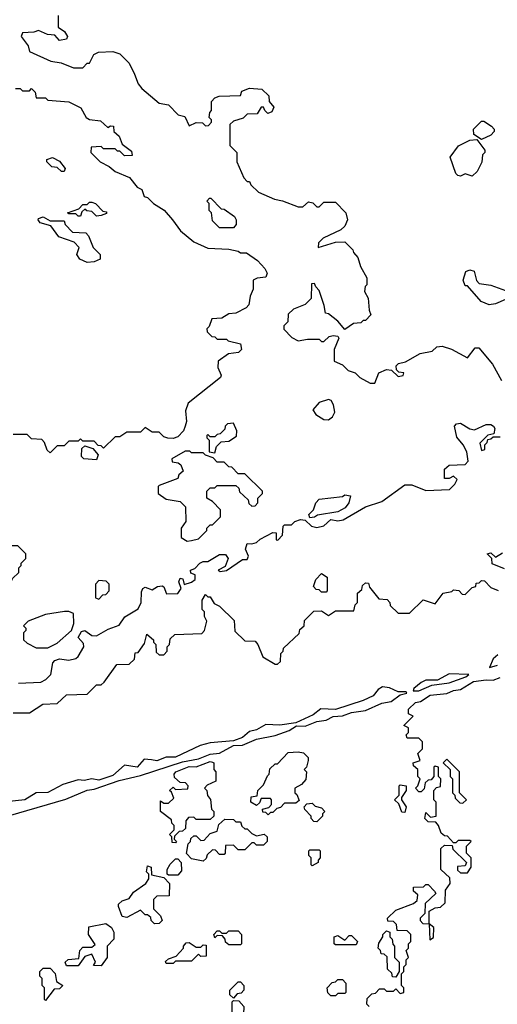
# Model space of a CAD drawing. Extents: x 2769579 to 2883812, y 684207 to 828660.
# Tile 236 of 256: x 2802593 to 2804653, y 765754 to 769997. Entities that reach past the tile are written whole.
import ezdxf

# ---------------------------------------------------------------- set-up
doc = ezdxf.new("R2010")
doc.units = 0

msp = doc.modelspace()

# ---------------------------------------------------------------- linework, layer by layer
at = {"layer": '0CON02XD'}
for points in [[(2802760, 770015), (2802760, 769965), (2802786.4, 769946.4), (2802800, 769925), (2802795, 769912.5), (2802765, 769907.5), (2802745, 769930), (2802713, 769933), (2802675, 769950), (2802655, 769942.5), (2802605, 769940), (2802600, 769925), (2802630, 769885), (2802635, 769860), (2802728.3, 769818.3), (2802771.7, 769811.7), (2802825, 769790), (2802865, 769790), (2802885, 769810), (2802895, 769810), (2802913.6, 769846.4), (2802933, 769857), (2802995, 769860), (2803025, 769850), (2803065, 769810), (2803088.3, 769761.7)], [(2803088.3, 769761.7), (2803105, 769720), (2803120.7, 769700.7), (2803195, 769637.5), (2803235, 769630), (2803277.5, 769587.5), (2803305, 769580), (2803325, 769540), (2803355, 769553.8), (2803382.5, 769552.5), (2803395, 769540), (2803408.3, 769541.7), (2803420, 769555), (2803420, 769565), (2803410, 769575), (2803413, 769597), (2803420, 769605), (2803420, 769645), (2803435, 769660), (2803453, 769667), (2803545, 769670), (2803551.7, 769688.3), (2803585, 769702.5), (2803637, 769697), (2803668.3, 769668.3), (2803670, 769645), (2803689.3, 769619.3), (2803680.7, 769599.3), (2803663, 769593), (2803650, 769605), (2803645, 769620), (2803635, 769620), (2803618.3, 769591.7), (2803575, 769590), (2803557, 769573), (2803515, 769560), (2803500, 769545), (2803500, 769455), (2803530, 769425), (2803530, 769385), (2803560, 769315), (2803575, 769300), (2803585, 769300), (2803590, 769285), (2803623, 769253), (2803693, 769223), (2803727, 769217), (2803795, 769190), (2803815, 769190), (2803838.3, 769211.7), (2803857, 769207), (2803875, 769190), (2803885, 769190), (2803905, 769210), (2803955, 769210), (2804000, 769165), (2804006.7, 769135), (2803995, 769107.5), (2803978.3, 769091.7), (2803902.5, 769055), (2803882.5, 769035), (2803880, 769015), (2803955, 769037.5), (2803995, 769040), (2804030, 769005), (2804033, 768993), (2804051.7, 768971.7), (2804063, 768933), (2804090, 768885), (2804090, 768855), (2804083, 768847), (2804080, 768825), (2804097, 768797), (2804100, 768745), (2804107.5, 768725), (2804085, 768700), (2804075, 768700), (2804065, 768690), (2804033, 768687), (2803995, 768662.5), (2803965, 768697.5), (2803925, 768730), (2803911.7, 768731.7), (2803906.7, 768765), (2803885, 768830), (2803870, 768845), (2803865, 768860), (2803851.7, 768858.3), (2803850, 768795), (2803825, 768770), (2803775, 768750), (2803751.7, 768728.3), (2803750, 768695), (2803733, 768677), (2803733, 768663), (2803767, 768627), (2803795, 768612.5), (2803835, 768620), (2803885, 768620), (2803895, 768610), (2803905, 768610), (2803928.3, 768631.7), (2803945, 768636.7), (2803965, 768632.5), (2803970, 768625), (2803950, 768575), (2803950, 768525), (2803985, 768510), (2804010, 768485), (2804040, 768475), (2804060, 768455), (2804105, 768430), (2804125, 768430), (2804142.5, 768475), (2804175, 768488.8), (2804197, 768487), (2804225, 768460), (2804247, 768463), (2804250, 768475), (2804228.3, 768478.3), (2804218.3, 768488.3), (2804217.5, 768505), (2804227.5, 768515), (2804257.7, 768522.3), (2804321.2, 768558.8), (2804371.7, 768568.3), (2804393, 768587), (2804415, 768590), (2804455, 768577.5), (2804525, 768540), (2804557.5, 768582.5), (2804573, 768583), (2804632.5, 768512.5), (2804671.7, 768441.7)], [(2802575, 769700), (2802595, 769700), (2802605, 769690), (2802635, 769690), (2802645, 769700), (2802660, 769685), (2802665, 769660), (2802705, 769660), (2802715, 769650), (2802805, 769642.5), (2802856.7, 769616.7), (2802880, 769575), (2802895, 769567.5), (2802941.7, 769561.7), (2802973, 769533), (2802985, 769540), (2802998.3, 769538.3), (2803000, 769515), (2803022.5, 769495), (2803035, 769460), (2803075, 769430), (2803078.3, 769411.7), (2803045, 769410), (2803025, 769430), (2803015, 769430), (2803005, 769440), (2802955, 769440), (2802945, 769450), (2802901.7, 769448.3), (2802900, 769425), (2802940, 769385), (2802980, 769365), (2803005, 769342.5), (2803066.4, 769316.4), (2803100, 769275), (2803120, 769265), (2803130, 769235), (2803145, 769230), (2803170, 769205), (2803216.4, 769176.4), (2803252.5, 769135), (2803287, 769087), (2803345, 769040), (2803405, 769012.5), (2803495, 769007.5), (2803535, 769000), (2803545, 768992.5), (2803571.7, 768991.7), (2803619.3, 768959.3), (2803650, 768925), (2803660, 768905), (2803655, 768887.5), (2803617, 768883), (2803600, 768875), (2803600, 768835), (2803587.5, 768805), (2803581.7, 768768.3), (2803570, 768755), (2803525, 768732.5), (2803495, 768730), (2803465, 768710), (2803421.7, 768708.3), (2803410, 768675), (2803400, 768665), (2803401.7, 768651.7), (2803421.7, 768631.7), (2803435, 768630), (2803445, 768620), (2803485, 768620), (2803493, 768613), (2803545, 768600), (2803550, 768575), (2803537, 768563), (2803493.3, 768556.7), (2803450, 768525), (2803448.3, 768498.3), (2803462.5, 768465), (2803460, 768455), (2803320, 768345), (2803308.3, 768311.7), (2803312.5, 768265), (2803307.5, 768245), (2803300, 768225), (2803275, 768200), (2803255, 768192.5), (2803233, 768193), (2803215, 768200), (2803195, 768220), (2803165, 768220), (2803135, 768240), (2803115, 768220), (2803055, 768220), (2803025, 768200), (2803005, 768200), (2802955, 768150), (2802945, 768160), (2802931.7, 768161.7), (2802915, 768180), (2802865, 768180), (2802855, 768190), (2802845, 768180), (2802805, 768180), (2802785, 768160), (2802755, 768160), (2802725, 768130), (2802711.7, 768141.7), (2802700, 768175), (2802688.3, 768188.3), (2802645, 768190), (2802625, 768210), (2802565, 768210)], [(2804585, 769480), (2804551.7, 769501.7), (2804550, 769525), (2804585, 769560), (2804595, 769560), (2804628.3, 769538.3), (2804640, 769525), (2804640, 769515), (2804625, 769500), (2804585, 769480)], [(2804545, 769322.5), (2804515, 769332.5), (2804495, 769323.3), (2804482.5, 769325), (2804474.2, 769334.2), (2804450, 769405), (2804486.4, 769453.6), (2804535, 769477.5), (2804565, 769480), (2804600, 769435), (2804600, 769425), (2804590, 769415), (2804587, 769383), (2804567, 769343), (2804545, 769322.5)], [(2802785, 769342.5), (2802773, 769343), (2802755, 769360), (2802732.5, 769362.5), (2802710, 769385), (2802710, 769395), (2802735, 769402.5), (2802765, 769387.5), (2802790, 769355), (2802785, 769342.5)], [(2802925, 769150), (2802905, 769170), (2802883, 769173), (2802875, 769180), (2802861.7, 769168.3), (2802855, 769150), (2802845, 769150), (2802835, 769160), (2802805, 769160), (2802800, 769165), (2802848.3, 769181.7), (2802865, 769200), (2802885, 769200), (2802895, 769210), (2802905, 769210), (2802920, 769205), (2802951.7, 769171.7), (2802968.3, 769168.3), (2802968.3, 769161.7), (2802945, 769152.5), (2802925, 769150)], [(2803515, 769100), (2803455, 769100), (2803425, 769130), (2803420, 769165), (2803410, 769175), (2803410, 769205), (2803400, 769215), (2803411.7, 769228.3), (2803418.3, 769228.3), (2803461.7, 769181.7), (2803475, 769180), (2803519.3, 769149.3), (2803527.5, 769135), (2803527.5, 769115), (2803515, 769100)], [(2802885, 768950.8), (2802853.3, 768965), (2802840, 768985), (2802850, 769015), (2802828.3, 769038.3), (2802761.7, 769061.7), (2802728.3, 769108.3), (2802681.7, 769121.7), (2802672.5, 769135), (2802675, 769140), (2802695, 769146.7), (2802725, 769130), (2802785, 769130), (2802790, 769115), (2802821.7, 769081.7), (2802878.3, 769078.3), (2802890, 769065), (2802910, 769015), (2802940, 768985), (2802940, 768965), (2802915, 768954), (2802885, 768950.8)], [(2804618.3, 768768.3), (2804583, 768783), (2804525, 768850), (2804515, 768850), (2804506.7, 768875), (2804518, 768912), (2804535, 768918.8), (2804553.3, 768913.3), (2804563, 768873), (2804575, 768860), (2804625, 768853.3), (2804689.3, 768829.3), (2804700, 768805), (2804689.3, 768790.7), (2804645, 768772.5), (2804618.3, 768768.3)], [(2803925, 768272.5), (2803942.5, 768285), (2803952.5, 768305), (2803946.7, 768336.7), (2803936.4, 768356.4), (2803925, 768360), (2803885, 768347.5), (2803857.5, 768315), (2803870, 768295), (2803905, 768273.3), (2803925, 768272.5)], [(2802588.3, 767138.3), (2802685, 767142.5), (2802706.4, 767153.6), (2802727.5, 767175), (2802736.2, 767225), (2802745, 767236), (2802765, 767242), (2802805, 767236.7), (2802835, 767243.3), (2802845, 767252.5), (2802870, 767295), (2802868.3, 767308.3), (2802846.2, 767335), (2802859.7, 767360.3), (2802875, 767364), (2802905, 767343.3), (2802925, 767341.2), (2802975, 767370), (2803023, 767387), (2803047, 767423), (2803105, 767457.5), (2803116.9, 767485), (2803118.7, 767531.3), (2803125, 767546.2), (2803135, 767551.2), (2803165, 767540), (2803187.5, 767555), (2803207.3, 767557.3), (2803215, 767552.5), (2803227, 767523), (2803276.1, 767523.9), (2803290, 767545), (2803280, 767575), (2803285, 767590), (2803297.5, 767587.5), (2803302.5, 767562.5), (2803335, 767572.5), (2803350, 767585), (2803350, 767605), (2803331.7, 767611.7), (2803330, 767625), (2803348.3, 767631.7), (2803370, 767655), (2803385, 767662.5), (2803405, 767662.5), (2803455, 767692.5), (2803481.7, 767691.7), (2803492.5, 767675), (2803479.3, 767640.7), (2803450, 767625), (2803458.3, 767618.3), (2803485, 767623.3), (2803555, 767670), (2803575, 767670), (2803580, 767685), (2803567.5, 767715), (2803575, 767740), (2803595, 767737.5), (2803615, 767743.3), (2803631.2, 767758.8), (2803685, 767787.5), (2803700, 767785), (2803700, 767755), (2803706.7, 767753.3), (2803727.5, 767775), (2803730, 767815), (2803735, 767820), (2803765, 767820), (2803780, 767835), (2803805, 767842.5), (2803825, 767840), (2803852.5, 767815), (2803875, 767808.8), (2803905, 767816.2), (2803935, 767842.5), (2803965, 767838), (2803988.3, 767841.7), (2804085, 767897.5), (2804155, 767920.8), (2804255, 767992.5), (2804285, 767992.5), (2804345, 767967.5), (2804447, 767973), (2804470, 767995), (2804480, 768015), (2804465, 768030), (2804445, 768020), (2804425, 768020), (2804425, 768060), (2804445, 768077.5), (2804515, 768080), (2804527.5, 768095), (2804522.5, 768135), (2804506.7, 768165), (2804478.3, 768198.3), (2804468.8, 768245), (2804477.5, 768255), (2804495, 768258), (2804534.2, 768234.2), (2804555, 768230), (2804605, 768252.5), (2804625, 768252.5), (2804637.5, 768245), (2804642.5, 768235), (2804638.3, 768211.7), (2804613, 768207), (2804578.3, 768171.7), (2804585, 768140), (2804600, 768145), (2804600, 768165), (2804610, 768175), (2804611.7, 768188.3), (2804625, 768190), (2804635, 768200), (2804665, 768200)], [(2803435, 768130), (2803441.7, 768158.3), (2803461.7, 768178.3), (2803495, 768180), (2803528.3, 768201.7), (2803530, 768225), (2803515, 768257.5), (2803490, 768255), (2803480, 768245), (2803478.3, 768231.7), (2803458.3, 768211.7), (2803445, 768210), (2803435, 768200), (2803415, 768200), (2803405, 768210), (2803400, 768205), (2803400, 768195), (2803410, 768185), (2803410, 768135), (2803435, 768130)], [(2802925, 768100), (2802870, 768105), (2802860, 768115), (2802861.7, 768148.3), (2802875, 768160), (2802908.3, 768148.3), (2802931.7, 768121.7), (2802925, 768100)], [(2803315, 767750), (2803335, 767752.5), (2803365, 767760), (2803400, 767795), (2803400, 767805), (2803415, 767820), (2803425, 767820), (2803460, 767855), (2803460, 767885), (2803425, 767920), (2803400, 767935), (2803400, 767965), (2803415, 767980), (2803435, 767980), (2803445, 767990), (2803525, 767990), (2803538.3, 767978.3), (2803541.7, 767961.7), (2803578.3, 767928.3), (2803581.7, 767911.7), (2803595, 767900), (2803608.3, 767901.7), (2803620, 767915), (2803620, 767935), (2803640, 767955), (2803640, 767965), (2803565, 768040), (2803535, 768040), (2803508.3, 768068.3), (2803495, 768070), (2803475, 768090), (2803445, 768090), (2803428.3, 768108.3), (2803395, 768120), (2803385, 768130), (2803335, 768130), (2803327, 768137), (2803307, 768137), (2803250, 768105), (2803251.7, 768091.7), (2803277, 768087), (2803288.3, 768078.3), (2803298.3, 768051.7), (2803280, 768035), (2803275, 768020), (2803195, 767990), (2803190, 767985), (2803190, 767955), (2803225, 767930), (2803285, 767920), (2803308.3, 767898.3), (2803310, 767835), (2803290, 767805), (2803290, 767765), (2803315, 767750)], [(2803845, 767850), (2803840, 767865), (2803860, 767885), (2803870, 767915), (2803885, 767930), (2803985, 767942.5), (2803995, 767950), (2804020, 767945), (2804013.3, 767915), (2803997, 767893), (2803965, 767876), (2803878.3, 767861.7), (2803865, 767852.5), (2803845, 767850)], [(2802555, 767570), (2802561.7, 767588.3), (2802590, 767615), (2802590, 767635), (2802600, 767645), (2802600, 767655), (2802620, 767675), (2802620, 767695), (2802585, 767730), (2802555, 767730), (2802525, 767720), (2802520, 767685), (2802510, 767675), (2802510, 767665), (2802520, 767655), (2802520, 767635), (2802540, 767615), (2802530, 767605), (2802530, 767585), (2802541.7, 767571.7), (2802555, 767570)], [(2804685, 767630), (2804631.7, 767651.7), (2804630, 767675), (2804610, 767695), (2804625, 767700), (2804645, 767680), (2804675, 767700)], [(2803915, 767530), (2803895, 767530), (2803885, 767540), (2803871.7, 767541.7), (2803860, 767555), (2803870, 767585), (2803895, 767610), (2803920, 767595), (2803920, 767535), (2803915, 767530)], [(2802565, 767010), (2802635, 767010), (2802693, 767047), (2802755, 767050), (2802795, 767087.5), (2802885, 767090), (2802925, 767130), (2802945, 767130), (2802958.3, 767141.7), (2803011.7, 767218.3), (2803065, 767220), (2803088.3, 767241.7), (2803091.7, 767268.3), (2803105, 767270), (2803131.7, 767308.3), (2803141.7, 767348.3), (2803170, 767325), (2803170, 767315), (2803180, 767305), (2803181.7, 767271.7), (2803195, 767260), (2803215, 767260), (2803230, 767275), (2803230, 767295), (2803240, 767305), (2803241.7, 767328.3), (2803263, 767347), (2803378.3, 767351.7), (2803390, 767365), (2803400, 767405), (2803390, 767425), (2803390, 767445), (2803380, 767455), (2803380, 767495), (2803395, 767520), (2803405, 767510), (2803415, 767510), (2803431.7, 767481.7), (2803455, 767470), (2803518.3, 767408.3), (2803521.7, 767361.7), (2803565, 767320), (2803608.3, 767318.3), (2803620, 767305), (2803641.7, 767251.7), (2803695, 767220), (2803705, 767220), (2803718.3, 767231.7), (2803720, 767265), (2803730, 767275), (2803731.7, 767288.3), (2803798.3, 767351.7), (2803801.7, 767368.3), (2803820, 767385), (2803821.7, 767408.3), (2803861.7, 767448.3), (2803895, 767450), (2803925, 767430), (2803955, 767450), (2804035, 767450), (2804040, 767475), (2804050, 767485), (2804050, 767525), (2804068.3, 767541.7), (2804071.7, 767558.3), (2804085, 767570), (2804098.3, 767568.3), (2804101.7, 767551.7), (2804141.7, 767501.7), (2804178.3, 767498.3), (2804190, 767485), (2804191.7, 767471.7), (2804225, 767440), (2804275, 767440), (2804333, 767497), (2804385, 767480), (2804420, 767525), (2804457, 767533), (2804465, 767540), (2804487, 767537), (2804501.7, 767521.7), (2804515, 767520), (2804545, 767550), (2804560, 767555), (2804561.7, 767568.3), (2804575, 767570), (2804585, 767580), (2804598.3, 767578.3), (2804625, 767550), (2804657, 767537)], [(2802935, 767500), (2802951.7, 767518.3), (2802965, 767520), (2802980, 767535), (2802980, 767565), (2802967, 767577), (2802935, 767580), (2802920, 767565), (2802920, 767505), (2802935, 767500)], [(2802715, 767290), (2802755, 767310), (2802817.5, 767365), (2802826.2, 767395), (2802825, 767437.5), (2802805, 767446.2), (2802786.4, 767446.4), (2802705, 767433.3), (2802630, 767405), (2802610, 767385), (2802620, 767375), (2802620, 767365), (2802610, 767355), (2802610, 767325), (2802625, 767310), (2802665, 767290), (2802715, 767290)], [(2804655, 767260), (2804635, 767242.5), (2804620, 767205), (2804654, 767216)], [(2804315, 767104.4), (2804370.7, 767129.3), (2804445, 767139.2), (2804517.5, 767165), (2804530, 767175), (2804445, 767178), (2804395, 767150), (2804345, 767150), (2804325, 767141.2), (2804293.8, 767115), (2804290, 767105), (2804315, 767104.4)], [(2804100, 765745), (2804090, 765755), (2804091.7, 765778.3), (2804111.7, 765798.3), (2804128.3, 765801.7), (2804145, 765820), (2804165, 765820), (2804175, 765810), (2804205, 765810), (2804215, 765820), (2804235, 765800), (2804250, 765805), (2804250, 765825), (2804240, 765835), (2804240, 765885), (2804250, 765895), (2804250, 765915), (2804260, 765925), (2804260, 765945), (2804270, 765955), (2804260, 765985), (2804270, 765995), (2804270, 766015), (2804280, 766025), (2804280, 766055), (2804265, 766070), (2804221.7, 766071.7), (2804218.3, 766098.3), (2804205, 766110), (2804181.7, 766111.7), (2804180, 766125), (2804215, 766160), (2804291.7, 766188.3), (2804308.3, 766201.7), (2804310, 766225), (2804291.7, 766241.7), (2804291.7, 766258.3), (2804335, 766260), (2804345, 766270), (2804355, 766270), (2804381.7, 766241.7), (2804388.3, 766231.7), (2804341.7, 766188.3), (2804340, 766145), (2804320, 766125), (2804320, 766115), (2804331.7, 766101.7), (2804360, 766100), (2804361.7, 766031.7), (2804378.3, 766041.7), (2804380, 766085), (2804360, 766100), (2804360, 766155), (2804385, 766170), (2804408.3, 766171.7), (2804428.3, 766191.7), (2804430, 766245), (2804450, 766275), (2804448.3, 766298.3), (2804410, 766335), (2804410, 766425), (2804425, 766440), (2804458.3, 766438.3), (2804461.7, 766421.7), (2804520, 766365), (2804515, 766350), (2804481.7, 766348.3), (2804481.7, 766331.7), (2804495, 766320), (2804525, 766320), (2804540, 766345), (2804540, 766385), (2804520, 766405), (2804520, 766435), (2804540, 766455), (2804535, 766460), (2804485, 766460), (2804475, 766450), (2804465, 766450), (2804438.3, 766478.3), (2804425, 766480), (2804411.7, 766491.7), (2804400, 766525), (2804388.3, 766538.3), (2804355, 766540), (2804340, 766555), (2804345, 766580), (2804365, 766560), (2804390, 766565), (2804390, 766625), (2804380, 766635), (2804380, 766675), (2804391.7, 766688.3), (2804408.3, 766691.7), (2804410, 766725), (2804400, 766735), (2804400, 766775), (2804385, 766780), (2804380, 766775), (2804380, 766735), (2804368.3, 766721.7), (2804355, 766720), (2804341.7, 766708.3), (2804338.3, 766681.7), (2804325, 766670), (2804315, 766670), (2804300, 766685), (2804310, 766695), (2804320, 766725), (2804310, 766735), (2804310, 766765), (2804291.7, 766781.7), (2804290, 766795), (2804320, 766805), (2804310, 766835), (2804330, 766855), (2804330, 766885), (2804315, 766900), (2804265, 766900), (2804260, 766915), (2804270, 766925), (2804270, 766945), (2804250, 766955), (2804290, 766995), (2804270, 767005), (2804270, 767025), (2804300, 767055), (2804321.7, 767058.3), (2804363.9, 767086.1), (2804435, 767092.5), (2804465, 767106.7), (2804495, 767110), (2804550, 767145), (2804605, 767152.5), (2804635, 767150), (2804665, 767162.5)], [(2802544.5, 766565.5), (2802791.9, 766638.1), (2802885, 766676.9), (2802915, 766680.8), (2803022.1, 766717.9), (2803115, 766739.2), (2803295, 766798.6), (2803365, 766811.1), (2803415, 766832.2), (2803455, 766836.7), (2803515, 766868.8), (2803555, 766870), (2803615, 766895.7), (2803695, 766911.9), (2803755.7, 766934.3), (2803786.7, 766953.3), (2803825, 766952.9), (2803875, 766973.1), (2803915, 766978.6), (2803945, 766994.2), (2803985, 766997.5), (2804025, 767011.1), (2804085, 767020.6), (2804155, 767051.9), (2804195, 767058), (2804235, 767087.5), (2804262.5, 767095), (2804260, 767100), (2804225, 767100), (2804188.3, 767118.3), (2804158.3, 767121.7), (2804139.1, 767110.9), (2804117.2, 767082.8), (2804075, 767062.9), (2803955, 767024.2), (2803892.7, 767027.3), (2803858.5, 767001.5), (2803785, 766966.7), (2803715, 766957.1), (2803655, 766959.2), (2803615, 766936), (2803585, 766930), (2803555, 766903.8), (2803515, 766888.8), (2803415, 766880), (2803371.2, 766868.8), (2803265, 766818.9), (2803225, 766818.6), (2803185, 766803.1), (2803162, 766808), (2803130, 766810), (2803100, 766775), (2803045, 766784), (2802995, 766739.2), (2802935, 766719.2), (2802904.2, 766725.8), (2802871.2, 766718.8), (2802845, 766720.8), (2802779.2, 766700.8), (2802715, 766667.1), (2802664.2, 766665.8), (2802615, 766634.4), (2802535, 766626.9)], [(2803665, 766570), (2803655, 766580), (2803641.7, 766581.7), (2803640, 766595), (2803668.3, 766601.7), (2803680, 766615), (2803680, 766635), (2803675, 766640), (2803635, 766640), (2803628.3, 766621.7), (2803615, 766610), (2803590, 766625), (2803591.7, 766648.3), (2803618.3, 766651.7), (2803620, 766675), (2803645, 766700), (2803661.7, 766738.3), (2803670, 766745), (2803671.7, 766768.3), (2803695, 766790), (2803705, 766790), (2803751.7, 766838.3), (2803795, 766842.5), (2803817, 766837), (2803837, 766817), (2803837.5, 766805), (2803830, 766775), (2803820, 766765), (2803830, 766755), (2803827, 766723), (2803808.3, 766701.7), (2803780, 766685), (2803780, 766665), (2803788.3, 766658.3), (2803798.3, 766631.7), (2803785, 766620), (2803735, 766620), (2803718.3, 766601.7), (2803701.7, 766598.3), (2803685, 766580), (2803675, 766580), (2803665, 766570)], [(2803265, 766450), (2803251.7, 766451.7), (2803250, 766475), (2803240, 766485), (2803260, 766505), (2803260, 766525), (2803250, 766535), (2803248.3, 766548.3), (2803200, 766585), (2803200, 766630), (2803215, 766620), (2803235, 766620), (2803258.3, 766641.7), (2803248.3, 766668.3), (2803240, 766675), (2803255, 766690), (2803265, 766680), (2803318.3, 766681.7), (2803320, 766695), (2803308.3, 766708.3), (2803285, 766710), (2803261.7, 766731.7), (2803260, 766745), (2803267.5, 766755), (2803325, 766779.2), (2803355, 766776.7), (2803415, 766800), (2803425, 766797.5), (2803430, 766795), (2803430, 766765), (2803440, 766755), (2803440, 766715), (2803401.7, 766698.3), (2803390, 766685), (2803400, 766675), (2803403, 766653), (2803417, 766637), (2803420, 766595), (2803430, 766585), (2803430, 766565), (2803415, 766550), (2803355, 766550), (2803345, 766560), (2803321.7, 766558.3), (2803310, 766545), (2803308.3, 766511.7), (2803295, 766500), (2803281.7, 766498.3), (2803261.7, 766478.3), (2803260, 766465), (2803270, 766455), (2803265, 766450)], [(2804505, 766620), (2804520, 766635), (2804490, 766665), (2804490, 766755), (2804435, 766810), (2804420, 766795), (2804450, 766765), (2804450, 766735), (2804460, 766725), (2804460, 766665), (2804470, 766655), (2804471.7, 766641.7), (2804491.7, 766621.7), (2804505, 766620)], [(2804255, 766580), (2804241.7, 766581.7), (2804228.3, 766618.3), (2804210, 766635), (2804230, 766655), (2804230, 766695), (2804235, 766700), (2804260, 766695), (2804260, 766675), (2804240, 766645), (2804240, 766635), (2804260, 766605), (2804255, 766580)], [(2803875, 766540), (2803861.7, 766541.7), (2803850, 766555), (2803850, 766565), (2803823, 766593), (2803820, 766605), (2803831.7, 766618.3), (2803855, 766620), (2803868.3, 766608.3), (2803895, 766600), (2803910, 766585), (2803900, 766575), (2803900, 766565), (2803875, 766540)], [(2803385, 766370), (2803335, 766380), (2803313, 766403), (2803320, 766445), (2803330, 766455), (2803331.7, 766468.3), (2803345, 766480), (2803355, 766480), (2803375, 766460), (2803388.3, 766461.7), (2803415, 766490), (2803445, 766500), (2803451.7, 766528.3), (2803478.3, 766551.7), (2803515, 766550), (2803525, 766540), (2803545, 766540), (2803551.7, 766521.7), (2803565, 766510), (2803575, 766510), (2803595, 766490), (2803615, 766480), (2803647.5, 766487.5), (2803660, 766475), (2803660, 766455), (2803645, 766440), (2803615, 766440), (2803605, 766450), (2803595, 766450), (2803565, 766420), (2803535, 766420), (2803515, 766440), (2803481.7, 766438.3), (2803480, 766405), (2803475, 766400), (2803455, 766400), (2803438.3, 766418.3), (2803425, 766420), (2803401.7, 766398.3), (2803398.3, 766381.7), (2803385, 766370)], [(2803855, 766350), (2803850, 766355), (2803850, 766385), (2803840, 766395), (2803840, 766415), (2803845, 766420), (2803885, 766420), (2803890, 766415), (2803890, 766385), (2803880, 766375), (2803880, 766365), (2803855, 766350)], [(2803275, 766310), (2803235, 766310), (2803230, 766315), (2803230, 766335), (2803241.7, 766358.3), (2803265, 766380), (2803275, 766380), (2803290, 766365), (2803291.7, 766328.3), (2803275, 766310)], [(2803175, 766100), (2803160, 766115), (2803158.3, 766128.3), (2803145, 766140), (2803135, 766140), (2803115, 766160), (2803055, 766127.5), (2803035, 766132.5), (2803020, 766175), (2803020, 766185), (2803035, 766200), (2803065, 766210), (2803083.6, 766236.4), (2803137.5, 766275), (2803150, 766295), (2803150, 766315), (2803140, 766325), (2803145, 766350), (2803160, 766345), (2803161.7, 766311.7), (2803215, 766300), (2803240, 766275), (2803238.3, 766221.7), (2803185, 766220), (2803170, 766205), (2803170, 766165), (2803200, 766135), (2803207.5, 766115), (2803195, 766102.5), (2803175, 766100)], [(2802945, 765920), (2802911.7, 765921.7), (2802920, 765935), (2802905, 765970), (2802875, 765960), (2802845, 765920), (2802795, 765920), (2802790, 765935), (2802803, 765947), (2802848.3, 765951.7), (2802852.5, 765985), (2802865, 766000), (2802905, 766000), (2802918.3, 766011.7), (2802890, 766055), (2802891.7, 766088.3), (2802965, 766102.5), (2802990, 766085), (2803000, 766065), (2803000, 766035), (2802970, 766005), (2802970, 765955), (2802945, 765920)], [(2803545, 766010), (2803495, 766010), (2803481.7, 766021.7), (2803480, 766035), (2803468.3, 766048.3), (2803445, 766050), (2803435, 766040), (2803430, 766055), (2803445, 766070), (2803455, 766070), (2803465, 766060), (2803485, 766060), (2803495, 766070), (2803535, 766070), (2803550, 766055), (2803550, 766015), (2803545, 766010)], [(2804215, 765870), (2804201.7, 765871.7), (2804198.3, 765888.3), (2804180, 765905), (2804178.3, 765958.3), (2804165, 765970), (2804151.7, 765971.7), (2804150, 765985), (2804140, 765995), (2804143, 766017), (2804160, 766045), (2804160, 766055), (2804175, 766070), (2804190, 766065), (2804190, 766045), (2804200, 766035), (2804203, 766013), (2804210, 766005), (2804210, 765955), (2804230, 765935), (2804230, 765895), (2804215, 765870)], [(2804045, 766010), (2803955, 766010), (2803950, 766015), (2803950, 766045), (2803965, 766050), (2803995, 766030), (2804015, 766050), (2804025, 766050), (2804050, 766025), (2804045, 766010)], [(2803255, 765930), (2803225, 765930), (2803221.7, 765938.3), (2803235, 765950), (2803268.3, 765961.7), (2803300, 765995), (2803300, 766005), (2803311.7, 766018.3), (2803325, 766020), (2803355, 766000), (2803375, 766000), (2803385, 766010), (2803398.3, 766008.3), (2803398.3, 765961.7), (2803375, 765960), (2803365, 765970), (2803335, 765940), (2803265, 765940), (2803255, 765930)], [(2802705, 765770), (2802700, 765775), (2802700, 765825), (2802690, 765835), (2802690, 765865), (2802680, 765875), (2802680, 765895), (2802695, 765910), (2802725, 765910), (2802747, 765887), (2802751.7, 765851.7), (2802780, 765835), (2802765, 765820), (2802741.7, 765818.3), (2802705, 765770)], [(2803955, 765790), (2803935, 765790), (2803923, 765803), (2803920, 765825), (2803941.7, 765848.3), (2803955, 765850), (2803965, 765860), (2803985, 765860), (2804000, 765845), (2804000, 765805), (2803995, 765800), (2803965, 765800), (2803955, 765790)], [(2803515, 765780), (2803500, 765795), (2803500, 765815), (2803535, 765850), (2803545, 765850), (2803560, 765835), (2803560, 765815), (2803548.3, 765801.7), (2803531.7, 765798.3), (2803515, 765780)], [(2803525, 765690), (2803510, 765705), (2803510, 765765), (2803515, 765770), (2803538.3, 765768.3), (2803560, 765745), (2803558.3, 765711.7), (2803525, 765690)]]:
    msp.add_lwpolyline(points, dxfattribs=at)

doc.saveas('drawing.dxf')
